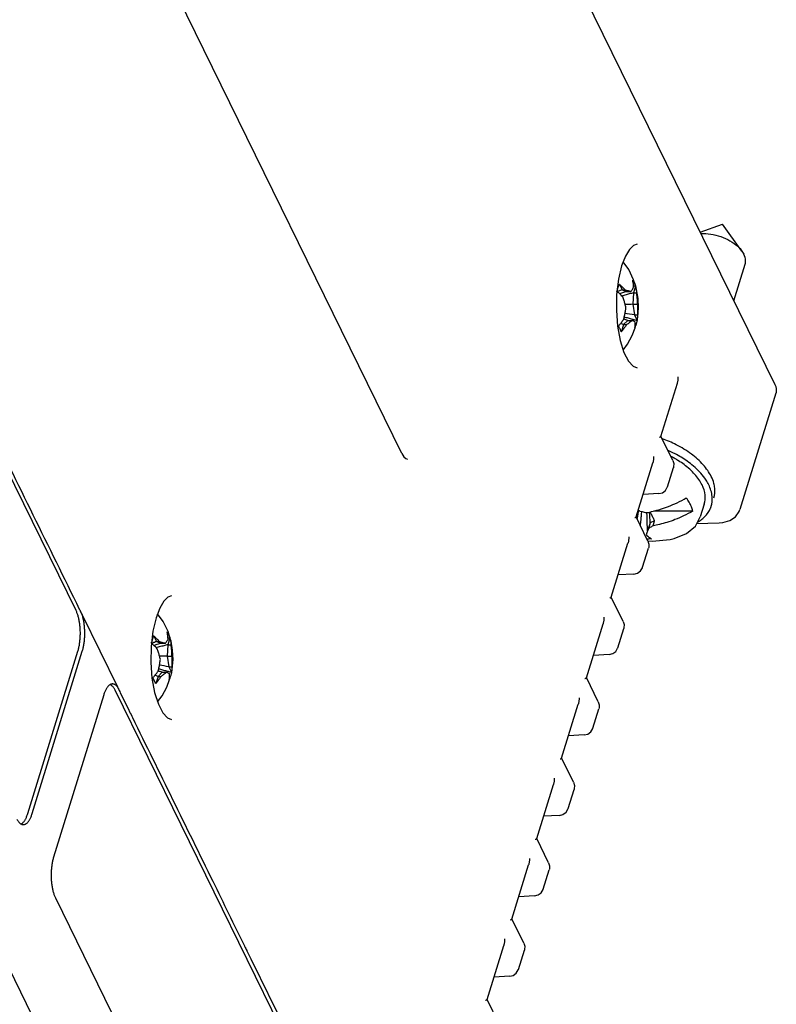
# Model space of a CAD drawing. Header units: inches. Extents: x 0 to 22, y 0 to 17.
# Tile 6 of 41: x 6.9 to 8.4, y 2.7 to 4.7. Entities that reach past the tile are written whole.
import ezdxf

# ---------------------------------------------------------------- set-up
doc = ezdxf.new("R2010")
doc.units = ezdxf.units.IN
doc.header["$LTSCALE"] = 1.21
doc.header["$MEASUREMENT"] = 0
doc.layers.get('0').update_dxf_attribs({"linetype": 'CONTINUOUS'})

msp = doc.modelspace()

# ---------------------------------------------------------------- linework, layer by layer
at = {"color": 7, "linetype": 'CONTINUOUS'}
for p, q in [((6.965, 6.9382), (8.4286, 3.9559)), ((7.6543, 3.8129), (7.0686, 5.0064)), ((6.9782, 3.4872), (6.3925, 4.6807)), ((8.2735, 4.2719), (8.3201, 4.2886)), ((8.3603, 4.2331), (8.3201, 4.2886)), ((8.3603, 4.2331), (8.3644, 4.2264)), ((8.1182, 4.2221), (8.1105, 4.2021)), ((8.1252, 4.1945), (8.1138, 4.2105)), ((8.1105, 4.2021), (8.104, 4.1744)), ((8.1354, 4.1734), (8.1252, 4.1945)), ((8.3432, 4.1298), (8.3668, 4.2061)), ((8.104, 4.1744), (8.1001, 4.1428)), ((8.1393, 4.161), (8.1354, 4.1734)), ((8.1058, 4.1641), (8.1114, 4.1527)), ((8.1114, 4.1527), (8.1175, 4.1527)), ((8.1114, 4.1527), (8.1205, 4.1492)), ((8.1205, 4.1492), (8.1297, 4.1492)), ((8.1349, 4.1462), (8.1336, 4.1226)), ((8.1394, 4.1605), (8.1349, 4.1462)), ((8.1349, 4.1462), (8.1411, 4.1462)), ((8.1416, 4.1536), (8.1398, 4.1594)), ((8.1449, 4.1346), (8.1416, 4.1536)), ((8.1001, 4.1428), (8.0995, 4.1095)), ((8.0995, 4.1095), (8.102, 4.0769)), ((8.1336, 4.1226), (8.1428, 4.1226)), ((8.1336, 4.1226), (8.137, 4.1005)), ((8.1232, 4.0891), (8.1146, 4.0804)), ((8.1232, 4.0891), (8.1324, 4.0891)), ((8.137, 4.1005), (8.1432, 4.1005)), ((8.137, 4.1005), (8.1426, 4.0892)), ((8.102, 4.0769), (8.1075, 4.0472)), ((8.1146, 4.0804), (8.1102, 4.0661)), ((8.1146, 4.0804), (8.1208, 4.0804)), ((8.1075, 4.0472), (8.1154, 4.0227)), ((8.1921, 3.8486), (8.2262, 3.9588)), ((8.4306, 3.9382), (8.3561, 3.697)), ((8.2168, 3.7985), (8.1921, 3.8489)), ((7.6543, 3.8129), (7.6583, 3.8063)), ((7.6583, 3.8063), (7.6623, 3.8026)), ((7.6623, 3.8026), (7.6659, 3.8014)), ((8.1405, 3.6817), (8.1752, 3.7938)), ((8.2056, 3.7439), (8.218, 3.7838)), ((8.2184, 3.7852), (8.218, 3.7837)), ((8.2053, 3.743), (8.2056, 3.7439)), ((8.1876, 3.7298), (8.1549, 3.7281)), ((8.1876, 3.7298), (8.1951, 3.7317)), ((8.282, 3.7082), (8.2738, 3.6817)), ((8.1652, 3.6316), (8.1405, 3.682)), ((8.258, 3.6937), (8.1774, 3.6937)), ((8.1698, 3.6691), (8.1639, 3.653)), ((8.1698, 3.6691), (8.1662, 3.6576)), ((8.1788, 3.6735), (8.1698, 3.6691)), ((8.1756, 3.663), (8.1788, 3.6735)), ((8.2662, 3.6677), (8.3129, 3.6695)), ((8.3129, 3.6695), (8.3202, 3.6701)), ((8.089, 3.5149), (8.1236, 3.627)), ((8.1541, 3.577), (8.1664, 3.6169)), ((8.1653, 3.6321), (8.1739, 3.6312)), ((8.1668, 3.6184), (8.1664, 3.6169)), ((8.1739, 3.6312), (8.2109, 3.6346)), ((8.1538, 3.5761), (8.1541, 3.577)), ((8.136, 3.563), (8.1033, 3.5612)), ((8.136, 3.563), (8.1435, 3.5649)), ((8.1137, 3.4648), (8.089, 3.5152)), ((6.9909, 3.4784), (7.0643, 3.3288)), ((7.1443, 3.4723), (7.1377, 3.4446)), ((7.152, 3.4924), (7.1443, 3.4723)), ((7.159, 3.4647), (7.1475, 3.4807)), ((7.1692, 3.4437), (7.159, 3.4647)), ((8.0374, 3.348), (8.0721, 3.4601)), ((7.1377, 3.4446), (7.1339, 3.413)), ((7.1396, 3.4343), (7.1451, 3.423)), ((7.1731, 3.4312), (7.1692, 3.4437)), ((8.1025, 3.4102), (8.1148, 3.4501)), ((8.1152, 3.4515), (8.1148, 3.45)), ((7.1339, 3.413), (7.1332, 3.3797)), ((7.1451, 3.423), (7.1513, 3.423)), ((7.1451, 3.423), (7.1543, 3.4195)), ((7.1543, 3.4195), (7.1635, 3.4195)), ((7.1687, 3.4164), (7.1673, 3.3929)), ((7.1731, 3.4307), (7.1687, 3.4164)), ((7.1687, 3.4164), (7.1749, 3.4164)), ((7.1754, 3.4238), (7.1736, 3.4296)), ((7.1786, 3.4049), (7.1754, 3.4238)), ((6.8779, 3.0661), (6.982, 3.4029)), ((6.8871, 3.0661), (6.9912, 3.4029)), ((7.1673, 3.3929), (7.1765, 3.3929)), ((7.1673, 3.3929), (7.1707, 3.3708)), ((8.0845, 3.3961), (8.0518, 3.3944)), ((8.0845, 3.3961), (8.0919, 3.398)), ((8.1022, 3.4093), (8.1025, 3.4102)), ((7.1332, 3.3797), (7.1358, 3.3471)), ((7.1707, 3.3708), (7.1769, 3.3708)), ((7.1707, 3.3708), (7.1763, 3.3594)), ((7.1484, 3.3506), (7.144, 3.3363)), ((7.157, 3.3594), (7.1484, 3.3506)), ((7.1484, 3.3506), (7.1545, 3.3506)), ((7.157, 3.3594), (7.1662, 3.3594)), ((7.1358, 3.3471), (7.1413, 3.3175)), ((8.0621, 3.2979), (8.0374, 3.3483)), ((7.0356, 3.3124), (6.9315, 2.9756)), ((7.6449, 2.1286), (7.0592, 3.3221)), ((7.1413, 3.3175), (7.1491, 3.2929)), ((7.9859, 3.1812), (8.0205, 3.2933)), ((8.051, 3.2433), (8.0633, 3.2832)), ((8.0637, 3.2847), (8.0633, 3.2832)), ((8.0329, 3.2293), (8.0002, 3.2275)), ((8.0329, 3.2293), (8.0404, 3.2312)), ((8.0507, 3.2424), (8.051, 3.2433)), ((8.0106, 3.1311), (7.9858, 3.1815)), ((7.9343, 3.0143), (7.969, 3.1264)), ((7.9994, 3.0765), (8.0117, 3.1164)), ((8.0121, 3.1178), (8.0117, 3.1163)), ((7.9814, 3.0624), (7.9888, 3.0643)), ((7.9991, 3.0756), (7.9994, 3.0765)), ((7.9814, 3.0624), (7.9486, 3.0607)), ((7.959, 2.9642), (7.9343, 3.0146)), ((7.8827, 2.8475), (7.9174, 2.9596)), ((7.9478, 2.9096), (7.9602, 2.9495)), ((7.9606, 2.951), (7.9602, 2.9495)), ((7.9475, 2.9088), (7.9478, 2.9097)), ((6.9353, 2.8913), (7.521, 1.6978)), ((7.9298, 2.8956), (7.8971, 2.8938)), ((7.9298, 2.8956), (7.9373, 2.8975)), ((6.7842, 2.8569), (7.4826, 1.4336)), ((7.9074, 2.7974), (7.8827, 2.8478)), ((7.8312, 2.6806), (7.8658, 2.7927)), ((7.8963, 2.7428), (7.9086, 2.7827)), ((7.909, 2.7841), (7.9086, 2.7826)), ((7.896, 2.7419), (7.8963, 2.7428)), ((7.8782, 2.7287), (7.8455, 2.727)), ((7.8782, 2.7287), (7.8857, 2.7306)), ((7.8559, 2.6305), (7.8312, 2.6809))]:
    msp.add_line(p, q, dxfattribs=at)
for points in [[(8.1427, 4.2473), (8.1352, 4.2446), (8.1268, 4.2364), (8.1182, 4.2221)], [(8.1438, 4.0957), (8.1456, 4.1155), (8.1449, 4.1346)], [(8.1138, 4.0277), (8.1229, 4.0401), (8.1325, 4.0581), (8.1385, 4.0737)], [(8.1154, 4.0227), (8.1247, 4.0048), (8.1342, 3.9944), (8.1427, 3.991)], [(8.2168, 3.7985), (8.2187, 3.7921), (8.2184, 3.7852)], [(8.1951, 3.7317), (8.2013, 3.7363), (8.2053, 3.743)], [(8.3202, 3.6701), (8.3348, 3.6743), (8.3465, 3.6819), (8.3545, 3.6928), (8.3561, 3.6971)], [(8.211, 3.6346), (8.2196, 3.6366), (8.2452, 3.6471), (8.2635, 3.6626), (8.2738, 3.6817)], [(8.1652, 3.6316), (8.1671, 3.6252), (8.1668, 3.6184)], [(8.1435, 3.5649), (8.1497, 3.5695), (8.1538, 3.5761)], [(7.1765, 3.5176), (7.169, 3.5148), (7.1605, 3.5066), (7.152, 3.4924)], [(8.1137, 3.4648), (8.1156, 3.4584), (8.1152, 3.4515)], [(7.1776, 3.366), (7.1794, 3.3857), (7.1786, 3.4049)], [(8.0919, 3.398), (8.0982, 3.4026), (8.1022, 3.4093)], [(7.1475, 3.2979), (7.1567, 3.3103), (7.1663, 3.3283), (7.1722, 3.344)], [(7.1491, 3.2929), (7.1585, 3.2751), (7.168, 3.2647), (7.1765, 3.2613)], [(8.0621, 3.2979), (8.064, 3.2915), (8.0637, 3.2847)], [(8.0404, 3.2312), (8.0466, 3.2358), (8.0507, 3.2424)], [(8.0106, 3.1311), (8.0125, 3.1247), (8.0121, 3.1178)], [(7.9888, 3.0643), (7.9951, 3.0689), (7.9991, 3.0756)], [(7.959, 2.9642), (7.9609, 2.9578), (7.9606, 2.951)], [(7.9373, 2.8975), (7.9435, 2.9021), (7.9475, 2.9088)], [(7.9074, 2.7974), (7.9093, 2.791), (7.909, 2.7841)], [(7.8857, 2.7306), (7.8919, 2.7352), (7.896, 2.7419)]]:
    msp.add_lwpolyline(points, dxfattribs=at)
for points, knots in [([(6.4015, 4.6788), (6.466, 4.5473), (6.5965, 4.2815), (6.7909, 3.8854), (6.9208, 3.6208), (6.9848, 3.4904)], [0, 0, 0, 0, 0.33184, 0.670982, 1, 1, 1, 1]), ([(8.275, 4.2692), (8.2766, 4.2693), (8.2851, 4.2695), (8.3009, 4.2678), (8.3212, 4.2618), (8.3397, 4.2525), (8.3526, 4.2425), (8.3587, 4.2355), (8.3603, 4.2331)], [0, 0, 0, 0, 0.050262, 0.267203, 0.492565, 0.711682, 0.911129, 1, 1, 1, 1]), ([(8.3668, 4.2061), (8.3675, 4.2084), (8.3685, 4.2154), (8.3664, 4.2223), (8.3644, 4.2264)], [0, 0, 0, 0, 0.342367, 1, 1, 1, 1]), ([(8.1336, 4.1723), (8.1336, 4.1723), (8.1335, 4.1724), (8.1335, 4.1726), (8.1335, 4.1727), (8.1335, 4.1727)], [0, 0, 0, 0, 0.333419, 0.666799, 1, 1, 1, 1]), ([(8.1356, 4.1689), (8.1363, 4.1676), (8.1376, 4.165), (8.1387, 4.1623), (8.1393, 4.161)], [0, 0, 0, 0, 0.500884, 1, 1, 1, 1]), ([(8.1012, 4.1492), (8.1012, 4.1492), (8.1011, 4.1493), (8.1009, 4.1494), (8.1008, 4.1495), (8.1008, 4.1496)], [0, 0, 0, 0, 0.33308, 0.666454, 1, 1, 1, 1]), ([(8.1011, 4.1504), (8.1013, 4.151), (8.1017, 4.1524), (8.1022, 4.1538), (8.1025, 4.1546)], [0, 0, 0, 0, 0.402868, 1, 1, 1, 1]), ([(8.1033, 4.1571), (8.1035, 4.1579), (8.104, 4.1595), (8.1045, 4.1612), (8.1047, 4.162)], [0, 0, 0, 0, 0.503348, 1, 1, 1, 1]), ([(8.1054, 4.1644), (8.1054, 4.1644), (8.1055, 4.1643), (8.1057, 4.1642), (8.1057, 4.1641), (8.1058, 4.1641)], [0, 0, 0, 0, 0.333538, 0.666912, 1, 1, 1, 1]), ([(8.1175, 4.1527), (8.1191, 4.1523), (8.122, 4.1516), (8.1249, 4.1507), (8.1263, 4.1503)], [0, 0, 0, 0, 0.542395, 1, 1, 1, 1]), ([(8.1297, 4.1492), (8.1305, 4.1501), (8.1319, 4.152), (8.1338, 4.1549), (8.1349, 4.1569), (8.1353, 4.158)], [0, 0, 0, 0, 0.345246, 0.672507, 1, 1, 1, 1]), ([(8.1393, 4.161), (8.1393, 4.1609), (8.1393, 4.1608), (8.1393, 4.1606), (8.1394, 4.1605), (8.1394, 4.1605)], [0, 0, 0, 0, 0.333304, 0.666637, 1, 1, 1, 1]), ([(8.1411, 4.1462), (8.1415, 4.1434), (8.1422, 4.1381), (8.1427, 4.1302), (8.1428, 4.1251), (8.1428, 4.1226)], [0, 0, 0, 0, 0.355814, 0.683767, 1, 1, 1, 1]), ([(8.1129, 4.1378), (8.1118, 4.1391), (8.1093, 4.1417), (8.1068, 4.1441), (8.1055, 4.1454)], [0, 0, 0, 0, 0.487115, 1, 1, 1, 1]), ([(8.1194, 4.1157), (8.1189, 4.1181), (8.1177, 4.1229), (8.1156, 4.1303), (8.1139, 4.1353), (8.1129, 4.1378)], [0, 0, 0, 0, 0.316028, 0.643053, 1, 1, 1, 1]), ([(8.115, 4.0922), (8.1157, 4.0949), (8.117, 4.1003), (8.1184, 4.1081), (8.1191, 4.1132), (8.1194, 4.1157)], [0, 0, 0, 0, 0.357771, 0.685621, 1, 1, 1, 1]), ([(8.1428, 4.1226), (8.143, 4.1203), (8.1434, 4.1155), (8.1435, 4.1081), (8.1433, 4.1031), (8.1432, 4.1005)], [0, 0, 0, 0, 0.321192, 0.648448, 1, 1, 1, 1]), ([(8.1094, 4.0842), (8.1102, 4.0853), (8.1121, 4.0879), (8.114, 4.0906), (8.115, 4.0922)], [0, 0, 0, 0, 0.414506, 1, 1, 1, 1]), ([(8.1324, 4.0891), (8.1313, 4.0881), (8.129, 4.0862), (8.1265, 4.0843), (8.1253, 4.0834)], [0, 0, 0, 0, 0.480886, 1, 1, 1, 1]), ([(8.1426, 4.0892), (8.1426, 4.0891), (8.1425, 4.089), (8.1425, 4.0889), (8.1425, 4.0888), (8.1425, 4.0888)], [0, 0, 0, 0, 0.3333, 0.666673, 1, 1, 1, 1]), ([(8.1432, 4.1005), (8.1432, 4.0993), (8.1433, 4.0968), (8.1431, 4.0938), (8.143, 4.0922), (8.1429, 4.0918)], [0, 0, 0, 0, 0.426212, 0.859774, 1, 1, 1, 1]), ([(8.104, 4.0774), (8.1041, 4.0775), (8.1041, 4.0776), (8.1043, 4.0777), (8.1044, 4.0778), (8.1044, 4.0779)], [0, 0, 0, 0, 0.333455, 0.666788, 1, 1, 1, 1]), ([(8.1102, 4.0661), (8.1101, 4.066), (8.1101, 4.0659), (8.1099, 4.0658), (8.1098, 4.0657), (8.1098, 4.0656)], [0, 0, 0, 0, 0.333219, 0.666552, 1, 1, 1, 1]), ([(8.1208, 4.0804), (8.1197, 4.0788), (8.1176, 4.0756), (8.1153, 4.0725), (8.1141, 4.0709)], [0, 0, 0, 0, 0.489345, 1, 1, 1, 1]), ([(8.1379, 4.0739), (8.1379, 4.074), (8.1379, 4.074), (8.1379, 4.0742), (8.138, 4.0742), (8.138, 4.0743)], [0, 0, 0, 0, 0.333174, 0.666506, 1, 1, 1, 1]), ([(8.1403, 4.0807), (8.1401, 4.0801), (8.1396, 4.0786), (8.1391, 4.0772), (8.1388, 4.0763)], [0, 0, 0, 0, 0.441838, 1, 1, 1, 1]), ([(8.2262, 3.9588), (8.2264, 3.9594), (8.2268, 3.9608), (8.2273, 3.9633), (8.2277, 3.9661), (8.2279, 3.9691), (8.2278, 3.9711), (8.2278, 3.9722)], [0, 0, 0, 0, 0.132894, 0.338849, 0.553154, 0.774317, 1, 1, 1, 1]), ([(8.4286, 3.9559), (8.429, 3.955), (8.4298, 3.9533), (8.4306, 3.9506), (8.4312, 3.948), (8.4315, 3.9454), (8.4315, 3.9428), (8.4312, 3.9404), (8.4308, 3.9389), (8.4306, 3.9382)], [0, 0, 0, 0, 0.159277, 0.31229, 0.45942, 0.601845, 0.740351, 0.876238, 1, 1, 1, 1]), ([(8.1891, 3.847), (8.1895, 3.8471), (8.1901, 3.8474), (8.191, 3.8477), (8.1916, 3.848), (8.192, 3.8483), (8.1921, 3.8485), (8.1921, 3.8486)], [0, 0, 0, 0, 0.335958, 0.603787, 0.803946, 0.942141, 1, 1, 1, 1]), ([(8.2965, 3.7653), (8.2922, 3.7741), (8.2799, 3.7914), (8.2549, 3.8135), (8.2258, 3.8311), (8.2048, 3.8401), (8.195, 3.8436)], [0, 0, 0, 0, 0.223596, 0.479601, 0.76146, 1, 1, 1, 1]), ([(8.2244, 3.8109), (8.2224, 3.812), (8.2167, 3.815), (8.2109, 3.8177), (8.2071, 3.8194)], [0, 0, 0, 0, 0.351907, 1, 1, 1, 1]), ([(8.1768, 3.8072), (8.1769, 3.8061), (8.1769, 3.8041), (8.1767, 3.8011), (8.1763, 3.7982), (8.1758, 3.7958), (8.1753, 3.7943), (8.1752, 3.7938)], [0, 0, 0, 0, 0.229198, 0.453733, 0.671209, 0.879991, 1, 1, 1, 1]), ([(8.2857, 3.7579), (8.2824, 3.7629), (8.2718, 3.7766), (8.2512, 3.7947), (8.2332, 3.8061), (8.2244, 3.8109)], [0, 0, 0, 0, 0.221083, 0.631354, 1, 1, 1, 1]), ([(8.2774, 3.7481), (8.2735, 3.756), (8.2624, 3.7715), (8.2447, 3.7872), (8.2325, 3.7955), (8.2286, 3.798)], [0, 0, 0, 0, 0.37355, 0.801263, 1, 1, 1, 1]), ([(8.282, 3.7082), (8.2838, 3.7141), (8.2851, 3.728), (8.2807, 3.7413), (8.2774, 3.7481)], [0, 0, 0, 0, 0.445609, 1, 1, 1, 1]), ([(8.1622, 3.6904), (8.1668, 3.6912), (8.1765, 3.6933), (8.1918, 3.6975), (8.2084, 3.7033), (8.2264, 3.7111), (8.2384, 3.7174), (8.2446, 3.721)], [0, 0, 0, 0, 0.158476, 0.337536, 0.53699, 0.757292, 1, 1, 1, 1]), ([(8.2532, 3.7074), (8.2524, 3.7089), (8.2507, 3.712), (8.2479, 3.7166), (8.2457, 3.7196), (8.2446, 3.721)], [0, 0, 0, 0, 0.321733, 0.655003, 1, 1, 1, 1]), ([(8.258, 3.6937), (8.2577, 3.6952), (8.2569, 3.6983), (8.2552, 3.7029), (8.2539, 3.7059), (8.2532, 3.7074)], [0, 0, 0, 0, 0.322229, 0.655257, 1, 1, 1, 1]), ([(8.295, 3.7), (8.2952, 3.7005), (8.2957, 3.7017), (8.2961, 3.703), (8.2964, 3.7038)], [0, 0, 0, 0, 0.401991, 1, 1, 1, 1]), ([(8.1376, 3.6802), (8.1379, 3.6803), (8.1386, 3.6805), (8.1394, 3.6808), (8.1401, 3.6812), (8.1404, 3.6814), (8.1405, 3.6817), (8.1406, 3.6817)], [0, 0, 0, 0, 0.335958, 0.603787, 0.803946, 0.942141, 1, 1, 1, 1]), ([(8.1485, 3.6937), (8.15, 3.6933), (8.153, 3.6925), (8.1576, 3.6914), (8.1606, 3.6907), (8.1622, 3.6904)], [0, 0, 0, 0, 0.330541, 0.663897, 1, 1, 1, 1]), ([(8.1788, 3.6735), (8.1778, 3.6759), (8.1756, 3.6806), (8.1732, 3.6852), (8.172, 3.6874)], [0, 0, 0, 0, 0.510693, 1, 1, 1, 1]), ([(8.258, 3.6937), (8.2519, 3.6901), (8.2398, 3.6837), (8.2219, 3.676), (8.2052, 3.6702), (8.19, 3.6659), (8.1802, 3.6639), (8.1756, 3.663)], [0, 0, 0, 0, 0.242306, 0.46236, 0.661725, 0.841019, 1, 1, 1, 1]), ([(8.1662, 3.6576), (8.1657, 3.6561), (8.1646, 3.6532), (8.1635, 3.6502), (8.1629, 3.6488)], [0, 0, 0, 0, 0.51886, 1, 1, 1, 1]), ([(8.1756, 3.663), (8.1745, 3.6624), (8.1725, 3.6611), (8.1693, 3.6593), (8.1673, 3.6582), (8.1662, 3.6576)], [0, 0, 0, 0, 0.342323, 0.675633, 1, 1, 1, 1]), ([(8.1252, 3.6403), (8.1253, 3.6393), (8.1253, 3.6372), (8.1251, 3.6342), (8.1247, 3.6313), (8.1242, 3.6289), (8.1238, 3.6275), (8.1236, 3.627)], [0, 0, 0, 0, 0.229198, 0.453733, 0.671209, 0.879991, 1, 1, 1, 1]), ([(8.1647, 3.6416), (8.1659, 3.6406), (8.1674, 3.6394), (8.169, 3.6383), (8.1694, 3.638)], [0, 0, 0, 0, 0.774226, 1, 1, 1, 1]), ([(8.1721, 3.6363), (8.1721, 3.6363), (8.1722, 3.6362), (8.1723, 3.6362), (8.1724, 3.6361), (8.1724, 3.6361)], [0, 0, 0, 0, 0.334202, 0.667497, 1, 1, 1, 1]), ([(8.086, 3.5133), (8.0864, 3.5134), (8.087, 3.5137), (8.0879, 3.514), (8.0885, 3.5143), (8.0889, 3.5146), (8.089, 3.5148), (8.089, 3.5149)], [0, 0, 0, 0, 0.335958, 0.603787, 0.803946, 0.942141, 1, 1, 1, 1]), ([(6.982, 3.4029), (6.9823, 3.404), (6.983, 3.4064), (6.9839, 3.41), (6.9847, 3.4138), (6.9854, 3.4177), (6.9859, 3.4217), (6.9864, 3.4258), (6.9867, 3.43), (6.987, 3.4342), (6.9871, 3.4385), (6.9871, 3.4428), (6.9869, 3.4471), (6.9867, 3.4513), (6.9863, 3.4555), (6.9858, 3.4596), (6.9852, 3.4635), (6.9845, 3.4674), (6.9837, 3.4712), (6.9828, 3.4747), (6.9818, 3.4782), (6.9807, 3.4814), (6.9799, 3.4834), (6.9795, 3.4844)], [0, 0, 0, 0, 0.043253, 0.088255, 0.13473, 0.182601, 0.23165, 0.281589, 0.332344, 0.383614, 0.435149, 0.486842, 0.538351, 0.589503, 0.640127, 0.689889, 0.738695, 0.786313, 0.832473, 0.877123, 0.920018, 0.96099, 1, 1, 1, 1]), ([(6.9912, 3.4029), (6.9916, 3.4041), (6.9922, 3.4064), (6.9931, 3.41), (6.9939, 3.4138), (6.9946, 3.4178), (6.9952, 3.4218), (6.9956, 3.4259), (6.996, 3.4301), (6.9962, 3.4344), (6.9963, 3.4387), (6.9963, 3.443), (6.9961, 3.4473), (6.9959, 3.4515), (6.9955, 3.4557), (6.995, 3.4598), (6.9944, 3.4638), (6.9937, 3.4677), (6.9929, 3.4715), (6.992, 3.475), (6.9913, 3.4773), (6.9909, 3.4784)], [0, 0, 0, 0, 0.047108, 0.096102, 0.146735, 0.198893, 0.252268, 0.306731, 0.361972, 0.417802, 0.473971, 0.530199, 0.586311, 0.641955, 0.69701, 0.751172, 0.804269, 0.856, 0.905991, 0.954084, 1, 1, 1, 1]), ([(8.0737, 3.4735), (8.0737, 3.4724), (8.0737, 3.4704), (8.0736, 3.4674), (8.0732, 3.4645), (8.0726, 3.4621), (8.0722, 3.4606), (8.0721, 3.4601)], [0, 0, 0, 0, 0.229198, 0.453733, 0.671209, 0.879991, 1, 1, 1, 1]), ([(7.137, 3.4273), (7.1373, 3.4282), (7.1378, 3.4298), (7.1382, 3.4314), (7.1385, 3.4323)], [0, 0, 0, 0, 0.503348, 1, 1, 1, 1]), ([(7.1391, 3.4347), (7.1392, 3.4346), (7.1393, 3.4346), (7.1394, 3.4344), (7.1395, 3.4344), (7.1396, 3.4343)], [0, 0, 0, 0, 0.333538, 0.666912, 1, 1, 1, 1]), ([(7.1673, 3.4425), (7.1673, 3.4426), (7.1673, 3.4427), (7.1673, 3.4428), (7.1672, 3.4429), (7.1672, 3.443)], [0, 0, 0, 0, 0.333419, 0.666799, 1, 1, 1, 1]), ([(7.1694, 3.4392), (7.1701, 3.4379), (7.1714, 3.4352), (7.1725, 3.4326), (7.173, 3.4312)], [0, 0, 0, 0, 0.500884, 1, 1, 1, 1]), ([(7.173, 3.4312), (7.173, 3.4311), (7.1731, 3.431), (7.1731, 3.4309), (7.1731, 3.4308), (7.1731, 3.4307)], [0, 0, 0, 0, 0.333304, 0.666637, 1, 1, 1, 1]), ([(7.135, 3.4194), (7.1349, 3.4195), (7.1348, 3.4196), (7.1347, 3.4197), (7.1346, 3.4198), (7.1345, 3.4198)], [0, 0, 0, 0, 0.33308, 0.666454, 1, 1, 1, 1]), ([(7.1348, 3.4207), (7.135, 3.4212), (7.1355, 3.4226), (7.136, 3.424), (7.1362, 3.4249)], [0, 0, 0, 0, 0.402868, 1, 1, 1, 1]), ([(7.1467, 3.4081), (7.1455, 3.4094), (7.1431, 3.4119), (7.1405, 3.4144), (7.1392, 3.4156)], [0, 0, 0, 0, 0.487115, 1, 1, 1, 1]), ([(7.1513, 3.423), (7.1529, 3.4226), (7.1558, 3.4218), (7.1587, 3.421), (7.16, 3.4206)], [0, 0, 0, 0, 0.542395, 1, 1, 1, 1]), ([(7.1635, 3.4195), (7.1642, 3.4204), (7.1657, 3.4222), (7.1676, 3.4251), (7.1686, 3.4272), (7.1691, 3.4282)], [0, 0, 0, 0, 0.345246, 0.672507, 1, 1, 1, 1]), ([(7.1749, 3.4164), (7.1753, 3.4136), (7.1759, 3.4083), (7.1765, 3.4004), (7.1765, 3.3954), (7.1765, 3.3929)], [0, 0, 0, 0, 0.355814, 0.683767, 1, 1, 1, 1]), ([(7.1531, 3.386), (7.1526, 3.3883), (7.1515, 3.3932), (7.1494, 3.4005), (7.1477, 3.4055), (7.1467, 3.4081)], [0, 0, 0, 0, 0.316028, 0.643053, 1, 1, 1, 1]), ([(7.1765, 3.3929), (7.1768, 3.3905), (7.1771, 3.3857), (7.1773, 3.3784), (7.1771, 3.3733), (7.1769, 3.3708)], [0, 0, 0, 0, 0.321192, 0.648448, 1, 1, 1, 1]), ([(7.1488, 3.3624), (7.1495, 3.3652), (7.1507, 3.3705), (7.1522, 3.3784), (7.1528, 3.3835), (7.1531, 3.386)], [0, 0, 0, 0, 0.357771, 0.685621, 1, 1, 1, 1]), ([(7.1769, 3.3708), (7.177, 3.3695), (7.177, 3.367), (7.1769, 3.3641), (7.1767, 3.3624), (7.1767, 3.362)], [0, 0, 0, 0, 0.426212, 0.859774, 1, 1, 1, 1]), ([(7.1432, 3.3545), (7.144, 3.3555), (7.1459, 3.3582), (7.1477, 3.3608), (7.1488, 3.3624)], [0, 0, 0, 0, 0.414506, 1, 1, 1, 1]), ([(7.1545, 3.3506), (7.1535, 3.349), (7.1513, 3.3458), (7.149, 3.3427), (7.1478, 3.3411)], [0, 0, 0, 0, 0.489345, 1, 1, 1, 1]), ([(7.1662, 3.3594), (7.1651, 3.3584), (7.1627, 3.3564), (7.1603, 3.3546), (7.159, 3.3537)], [0, 0, 0, 0, 0.480886, 1, 1, 1, 1]), ([(7.1741, 3.351), (7.1739, 3.3503), (7.1734, 3.3489), (7.1729, 3.3474), (7.1726, 3.3466)], [0, 0, 0, 0, 0.441838, 1, 1, 1, 1]), ([(7.1763, 3.3594), (7.1763, 3.3594), (7.1763, 3.3593), (7.1763, 3.3591), (7.1763, 3.3591), (7.1763, 3.359)], [0, 0, 0, 0, 0.3333, 0.666673, 1, 1, 1, 1]), ([(7.048, 3.3332), (7.0475, 3.3328), (7.0464, 3.332), (7.0448, 3.3304), (7.0433, 3.3286), (7.0418, 3.3265), (7.0409, 3.325), (7.0405, 3.3242)], [0, 0, 0, 0, 0.170716, 0.355103, 0.554347, 0.769328, 1, 1, 1, 1]), ([(7.053, 3.3351), (7.0524, 3.335), (7.0513, 3.3348), (7.0496, 3.3342), (7.0486, 3.3335), (7.048, 3.3332)], [0, 0, 0, 0, 0.317468, 0.648601, 1, 1, 1, 1]), ([(7.0579, 3.3247), (7.0574, 3.3254), (7.0565, 3.3269), (7.0551, 3.3289), (7.0535, 3.3307), (7.052, 3.3322), (7.0506, 3.3332), (7.0497, 3.3338), (7.0493, 3.3339)], [0, 0, 0, 0, 0.210227, 0.405622, 0.586948, 0.754788, 0.91009, 1, 1, 1, 1]), ([(7.0643, 3.3288), (7.0638, 3.3295), (7.0629, 3.3306), (7.0613, 3.3321), (7.0597, 3.3333), (7.0581, 3.3342), (7.0564, 3.3348), (7.055, 3.3351), (7.0542, 3.3351), (7.0539, 3.3351)], [0, 0, 0, 0, 0.183914, 0.355281, 0.514612, 0.663612, 0.804189, 0.939273, 1, 1, 1, 1]), ([(7.1378, 3.3476), (7.1378, 3.3477), (7.1379, 3.3478), (7.138, 3.348), (7.1381, 3.3481), (7.1382, 3.3481)], [0, 0, 0, 0, 0.333455, 0.666788, 1, 1, 1, 1]), ([(7.144, 3.3363), (7.1439, 3.3363), (7.1438, 3.3362), (7.1437, 3.336), (7.1436, 3.3359), (7.1436, 3.3359)], [0, 0, 0, 0, 0.333219, 0.666552, 1, 1, 1, 1]), ([(7.1717, 3.3442), (7.1717, 3.3442), (7.1717, 3.3443), (7.1717, 3.3444), (7.1717, 3.3445), (7.1717, 3.3445)], [0, 0, 0, 0, 0.333174, 0.666506, 1, 1, 1, 1]), ([(8.0344, 3.3465), (8.0348, 3.3466), (8.0355, 3.3468), (8.0363, 3.3471), (8.0369, 3.3475), (8.0373, 3.3478), (8.0374, 3.348), (8.0374, 3.348)], [0, 0, 0, 0, 0.335958, 0.603787, 0.803946, 0.942141, 1, 1, 1, 1]), ([(7.0405, 3.3242), (7.04, 3.3233), (7.0391, 3.3216), (7.0378, 3.3187), (7.0367, 3.3156), (7.0359, 3.3135), (7.0356, 3.3124)], [0, 0, 0, 0, 0.229172, 0.472471, 0.729757, 1, 1, 1, 1]), ([(8.0221, 3.3066), (8.0222, 3.3056), (8.0222, 3.3035), (8.022, 3.3005), (8.0216, 3.2976), (8.0211, 3.2952), (8.0207, 3.2938), (8.0205, 3.2933)], [0, 0, 0, 0, 0.229198, 0.453733, 0.671209, 0.879991, 1, 1, 1, 1]), ([(7.0952, 3.2654), (7.1508, 3.1522), (7.2283, 2.9943), (7.3058, 2.8364), (7.3278, 2.7917)], [0, 0, 0, 0, 0.71672, 1, 1, 1, 1]), ([(7.9829, 3.1796), (7.9833, 3.1797), (7.9839, 3.18), (7.9848, 3.1803), (7.9854, 3.1806), (7.9857, 3.1809), (7.9859, 3.1811), (7.9859, 3.1812)], [0, 0, 0, 0, 0.335958, 0.603787, 0.803946, 0.942141, 1, 1, 1, 1]), ([(7.9706, 3.1398), (7.9706, 3.1387), (7.9706, 3.1367), (7.9704, 3.1337), (7.97, 3.1308), (7.9695, 3.1284), (7.9691, 3.1269), (7.9689, 3.1264)], [0, 0, 0, 0, 0.229198, 0.453733, 0.671209, 0.879991, 1, 1, 1, 1]), ([(6.8688, 3.0434), (6.8691, 3.0434), (6.8701, 3.0434), (6.8715, 3.0437), (6.8732, 3.0444), (6.8748, 3.0453), (6.8764, 3.0466), (6.878, 3.0481), (6.8795, 3.0499), (6.8809, 3.052), (6.8823, 3.0544), (6.8837, 3.057), (6.8849, 3.0598), (6.8861, 3.0629), (6.8868, 3.065), (6.8871, 3.0661)], [0, 0, 0, 0, 0.032695, 0.087617, 0.144894, 0.205767, 0.271146, 0.341797, 0.418074, 0.500356, 0.588604, 0.682926, 0.783051, 0.888867, 1, 1, 1, 1]), ([(6.8731, 3.0543), (6.8735, 3.0552), (6.8744, 3.057), (6.8757, 3.0598), (6.8769, 3.0629), (6.8776, 3.065), (6.8779, 3.0661)], [0, 0, 0, 0, 0.229257, 0.472553, 0.729906, 1, 1, 1, 1]), ([(6.8556, 3.0538), (6.8561, 3.0531), (6.857, 3.0516), (6.8584, 3.0495), (6.86, 3.0478), (6.8615, 3.0463), (6.8631, 3.0451), (6.8648, 3.0442), (6.8665, 3.0436), (6.8678, 3.0434), (6.8686, 3.0434), (6.8688, 3.0434)], [0, 0, 0, 0, 0.152805, 0.294953, 0.426832, 0.548772, 0.661848, 0.767181, 0.866723, 0.962569, 1, 1, 1, 1]), ([(6.8656, 3.0453), (6.8661, 3.0457), (6.8672, 3.0466), (6.8688, 3.0481), (6.8703, 3.0499), (6.8717, 3.052), (6.8726, 3.0535), (6.8731, 3.0543)], [0, 0, 0, 0, 0.1707, 0.355208, 0.554631, 0.769283, 1, 1, 1, 1]), ([(7.9313, 3.0128), (7.9317, 3.0129), (7.9323, 3.0131), (7.9332, 3.0134), (7.9338, 3.0138), (7.9342, 3.0141), (7.9343, 3.0143), (7.9343, 3.0143)], [0, 0, 0, 0, 0.335958, 0.603787, 0.803946, 0.942141, 1, 1, 1, 1]), ([(6.9315, 2.9756), (6.9312, 2.9744), (6.9305, 2.9721), (6.9296, 2.9685), (6.9288, 2.9647), (6.9281, 2.9608), (6.9276, 2.9568), (6.9271, 2.9527), (6.9268, 2.9485), (6.9266, 2.9442), (6.9264, 2.94), (6.9265, 2.9357), (6.9266, 2.9314), (6.9268, 2.9272), (6.9272, 2.923), (6.9277, 2.9189), (6.9283, 2.9149), (6.929, 2.9111), (6.9298, 2.9073), (6.9307, 2.9037), (6.9317, 2.9003), (6.9328, 2.8971), (6.934, 2.8941), (6.9348, 2.8922), (6.9353, 2.8913)], [0, 0, 0, 0, 0.041726, 0.085107, 0.129948, 0.176126, 0.223387, 0.271612, 0.320517, 0.369972, 0.419695, 0.469528, 0.519217, 0.568563, 0.617364, 0.665377, 0.712455, 0.758337, 0.802913, 0.845935, 0.887313, 0.926844, 0.96445, 1, 1, 1, 1]), ([(7.919, 2.9729), (7.919, 2.9719), (7.9191, 2.9698), (7.9189, 2.9668), (7.9185, 2.9639), (7.918, 2.9615), (7.9175, 2.9601), (7.9174, 2.9596)], [0, 0, 0, 0, 0.229198, 0.453733, 0.671209, 0.879991, 1, 1, 1, 1]), ([(7.8798, 2.8459), (7.8801, 2.846), (7.8808, 2.8463), (7.8816, 2.8466), (7.8823, 2.8469), (7.8826, 2.8472), (7.8827, 2.8474), (7.8828, 2.8475)], [0, 0, 0, 0, 0.335958, 0.603787, 0.803946, 0.942141, 1, 1, 1, 1]), ([(7.8674, 2.8061), (7.8675, 2.805), (7.8675, 2.803), (7.8673, 2.8), (7.8669, 2.7971), (7.8664, 2.7947), (7.866, 2.7932), (7.8658, 2.7927)], [0, 0, 0, 0, 0.229198, 0.453733, 0.671209, 0.879991, 1, 1, 1, 1]), ([(7.3329, 2.7812), (7.3752, 2.6951), (7.4814, 2.4787), (7.5877, 2.2622), (7.6516, 2.1319)], [0, 0, 0, 0, 0.39789, 1, 1, 1, 1]), ([(7.8282, 2.6791), (7.8286, 2.6792), (7.8292, 2.6794), (7.8301, 2.6797), (7.8307, 2.6801), (7.8311, 2.6804), (7.8312, 2.6806), (7.8312, 2.6806)], [0, 0, 0, 0, 0.335958, 0.603787, 0.803946, 0.942141, 1, 1, 1, 1])]:
    msp.add_open_spline(points, degree=3, knots=knots, dxfattribs=at)
for points in [[(8.1335, 4.1727), (8.1342, 4.1715), (8.135, 4.1702), (8.1356, 4.1689)], [(8.1344, 4.1674), (8.1342, 4.1691), (8.1339, 4.1707), (8.1336, 4.1723)], [(8.135, 4.1627), (8.1349, 4.1643), (8.1347, 4.1659), (8.1344, 4.1674)], [(8.1008, 4.1496), (8.1009, 4.1499), (8.101, 4.1501), (8.1011, 4.1504)], [(8.1055, 4.1454), (8.1041, 4.1467), (8.1026, 4.1479), (8.1012, 4.1492)], [(8.106, 4.1507), (8.1045, 4.1501), (8.1029, 4.1494), (8.1014, 4.1488)], [(8.1025, 4.1546), (8.1028, 4.1554), (8.103, 4.1563), (8.1033, 4.1571)], [(8.1047, 4.162), (8.1049, 4.1628), (8.1052, 4.1636), (8.1054, 4.1644)], [(8.1058, 4.1641), (8.1065, 4.1635), (8.1072, 4.1628), (8.1079, 4.1622)], [(8.1073, 4.1512), (8.1069, 4.151), (8.1064, 4.1508), (8.106, 4.1507)], [(8.1114, 4.1527), (8.11, 4.1522), (8.1086, 4.1517), (8.1073, 4.1512)], [(8.1079, 4.1622), (8.1086, 4.1616), (8.1093, 4.1609), (8.11, 4.1602)], [(8.11, 4.1602), (8.1114, 4.159), (8.1127, 4.1577), (8.114, 4.1565)], [(8.1189, 4.1487), (8.116, 4.1478), (8.1131, 4.1469), (8.1102, 4.1459)], [(8.114, 4.1565), (8.1152, 4.1552), (8.1164, 4.154), (8.1175, 4.1527)], [(8.1205, 4.1492), (8.12, 4.1491), (8.1195, 4.1489), (8.1189, 4.1487)], [(8.1263, 4.1503), (8.1274, 4.15), (8.1286, 4.1496), (8.1297, 4.1492)], [(8.1349, 4.1462), (8.1336, 4.1458), (8.1322, 4.1455), (8.1308, 4.1452)], [(8.1393, 4.161), (8.1378, 4.1604), (8.1363, 4.1599), (8.1348, 4.1593)], [(8.1353, 4.158), (8.1353, 4.1595), (8.1352, 4.1611), (8.135, 4.1627)], [(8.1394, 4.1605), (8.1397, 4.1589), (8.14, 4.1573), (8.1402, 4.1556)], [(8.1402, 4.1556), (8.1405, 4.1541), (8.1407, 4.1525), (8.1408, 4.1509)], [(8.1408, 4.1509), (8.141, 4.1493), (8.1411, 4.1477), (8.1411, 4.1462)], [(8.1102, 4.1459), (8.1089, 4.1455), (8.1076, 4.1451), (8.1063, 4.1446)], [(8.1222, 4.143), (8.1189, 4.1421), (8.1156, 4.1412), (8.1123, 4.1403)], [(8.1308, 4.1452), (8.1279, 4.1445), (8.125, 4.1437), (8.1222, 4.143)], [(8.1336, 4.1226), (8.1288, 4.1225), (8.1239, 4.1223), (8.1191, 4.1222)], [(8.1232, 4.0891), (8.1204, 4.0899), (8.1176, 4.0908), (8.1148, 4.0917)], [(8.1245, 4.0936), (8.1216, 4.0944), (8.1188, 4.0952), (8.116, 4.096)], [(8.137, 4.1005), (8.1304, 4.1016), (8.1238, 4.1027), (8.1172, 4.1039)], [(8.133, 4.0912), (8.1301, 4.092), (8.1273, 4.0928), (8.1245, 4.0936)], [(8.1348, 4.088), (8.134, 4.0884), (8.1332, 4.0888), (8.1324, 4.0891)], [(8.1396, 4.0895), (8.1374, 4.0901), (8.1352, 4.0906), (8.133, 4.0912)], [(8.1368, 4.0869), (8.1361, 4.0873), (8.1355, 4.0877), (8.1348, 4.088)], [(8.1386, 4.0856), (8.138, 4.0861), (8.1374, 4.0865), (8.1368, 4.0869)], [(8.1386, 4.0819), (8.1387, 4.0831), (8.1386, 4.0844), (8.1386, 4.0856)], [(8.1425, 4.0888), (8.1415, 4.089), (8.1406, 4.0893), (8.1396, 4.0895)], [(8.1419, 4.0863), (8.1417, 4.0854), (8.1415, 4.0846), (8.1412, 4.0837)], [(8.1425, 4.0888), (8.1423, 4.0879), (8.1421, 4.0871), (8.1419, 4.0863)], [(8.1429, 4.0918), (8.1428, 4.0909), (8.1427, 4.09), (8.1426, 4.0892)], [(8.1051, 4.0754), (8.1047, 4.0761), (8.1044, 4.0767), (8.104, 4.0774)], [(8.1044, 4.0779), (8.1057, 4.0795), (8.107, 4.0811), (8.1083, 4.0827)], [(8.1061, 4.0734), (8.1058, 4.074), (8.1054, 4.0747), (8.1051, 4.0754)], [(8.1081, 4.0694), (8.1074, 4.0708), (8.1068, 4.0721), (8.1061, 4.0734)], [(8.1098, 4.0656), (8.1092, 4.0669), (8.1087, 4.0682), (8.1081, 4.0694)], [(8.1083, 4.0827), (8.1086, 4.0832), (8.109, 4.0837), (8.1094, 4.0842)], [(8.1103, 4.0822), (8.1097, 4.0825), (8.1091, 4.0827), (8.1085, 4.083)], [(8.1141, 4.0709), (8.1128, 4.0693), (8.1115, 4.0677), (8.1102, 4.0661)], [(8.1146, 4.0804), (8.1132, 4.081), (8.1117, 4.0816), (8.1103, 4.0822)], [(8.1223, 4.0814), (8.1218, 4.0811), (8.1213, 4.0807), (8.1208, 4.0804)], [(8.1253, 4.0834), (8.1243, 4.0827), (8.1233, 4.0821), (8.1223, 4.0814)], [(8.1385, 4.0754), (8.1383, 4.0749), (8.1381, 4.0744), (8.1379, 4.0739)], [(8.138, 4.0743), (8.1382, 4.0755), (8.1383, 4.0768), (8.1384, 4.0781)], [(8.1384, 4.0781), (8.1386, 4.0794), (8.1386, 4.0806), (8.1386, 4.0819)], [(8.1388, 4.0763), (8.1387, 4.076), (8.1386, 4.0757), (8.1385, 4.0754)], [(8.1405, 4.0813), (8.1404, 4.0811), (8.1404, 4.0809), (8.1403, 4.0807)], [(8.1412, 4.0837), (8.141, 4.0829), (8.1407, 4.0821), (8.1405, 4.0813)], [(8.2197, 3.8032), (8.2174, 3.8046), (8.215, 3.8058), (8.2127, 3.807)], [(8.2272, 3.7988), (8.2248, 3.8004), (8.2223, 3.8018), (8.2197, 3.8032)], [(8.2286, 3.798), (8.2281, 3.7983), (8.2277, 3.7985), (8.2272, 3.7988)], [(8.3019, 3.7512), (8.3006, 3.7561), (8.2987, 3.7608), (8.2965, 3.7653)], [(8.2912, 3.7481), (8.2896, 3.7515), (8.2877, 3.7547), (8.2857, 3.7579)], [(8.2983, 3.724), (8.2976, 3.7324), (8.2949, 3.7406), (8.2912, 3.7481)], [(8.3017, 3.721), (8.3037, 3.7275), (8.3043, 3.7344), (8.3037, 3.7412)], [(8.3037, 3.7412), (8.3034, 3.7446), (8.3027, 3.7479), (8.3019, 3.7512)], [(8.2964, 3.7038), (8.2981, 3.7095), (8.2988, 3.7155), (8.2985, 3.7214)], [(8.2985, 3.7214), (8.2985, 3.7223), (8.2984, 3.7231), (8.2983, 3.724)], [(8.2831, 3.6822), (8.2881, 3.6873), (8.2923, 3.6933), (8.295, 3.7)], [(8.1428, 3.6775), (8.143, 3.6787), (8.1433, 3.6799), (8.1435, 3.6812)], [(8.1435, 3.6812), (8.144, 3.6837), (8.1444, 3.6863), (8.1449, 3.6888)], [(8.1449, 3.6888), (8.1452, 3.6906), (8.1455, 3.6924), (8.1459, 3.6941)], [(8.1451, 3.6966), (8.1462, 3.6956), (8.1474, 3.6946), (8.1485, 3.6937)], [(8.1508, 3.6753), (8.151, 3.6771), (8.1511, 3.679), (8.1513, 3.6809)], [(8.1513, 3.6809), (8.1516, 3.6843), (8.1519, 3.6877), (8.1522, 3.6912)], [(8.1522, 3.6912), (8.1522, 3.6917), (8.1523, 3.6922), (8.1523, 3.6927)], [(8.163, 3.6888), (8.163, 3.6894), (8.163, 3.6899), (8.163, 3.6904)], [(8.1639, 3.6576), (8.1638, 3.668), (8.1636, 3.6784), (8.163, 3.6888)], [(8.1698, 3.6691), (8.1694, 3.6764), (8.1689, 3.6837), (8.1682, 3.6909)], [(8.172, 3.6874), (8.1712, 3.6889), (8.1703, 3.6904), (8.1695, 3.6919)], [(8.2692, 3.6713), (8.272, 3.673), (8.2746, 3.6749), (8.2772, 3.6769)], [(8.2772, 3.6769), (8.2793, 3.6785), (8.2812, 3.6803), (8.2831, 3.6822)], [(8.1497, 3.6636), (8.1501, 3.6675), (8.1504, 3.6714), (8.1508, 3.6753)], [(8.1639, 3.653), (8.1639, 3.6545), (8.1639, 3.656), (8.1639, 3.6576)], [(8.1629, 3.6488), (8.1624, 3.6475), (8.1619, 3.6461), (8.1614, 3.6448)], [(8.1614, 3.6448), (8.1624, 3.6437), (8.1636, 3.6426), (8.1647, 3.6416)], [(8.1724, 3.6361), (8.1696, 3.6359), (8.1667, 3.6357), (8.1638, 3.6356)], [(8.1694, 3.638), (8.1703, 3.6374), (8.1712, 3.6368), (8.1721, 3.6363)], [(6.9795, 3.4844), (6.9791, 3.4854), (6.9787, 3.4863), (6.9782, 3.4872)], [(6.9848, 3.4904), (6.9854, 3.4892), (6.986, 3.4881), (6.9865, 3.4869)], [(6.9865, 3.4869), (6.9879, 3.484), (6.9893, 3.4812), (6.9907, 3.4784)], [(7.1385, 3.4323), (7.1387, 3.4331), (7.1389, 3.4339), (7.1391, 3.4347)], [(7.1396, 3.4343), (7.1403, 3.4337), (7.141, 3.4331), (7.1417, 3.4325)], [(7.1417, 3.4325), (7.1424, 3.4318), (7.1431, 3.4312), (7.1438, 3.4305)], [(7.1672, 3.443), (7.168, 3.4417), (7.1687, 3.4405), (7.1694, 3.4392)], [(7.1682, 3.4377), (7.168, 3.4393), (7.1677, 3.4409), (7.1673, 3.4425)], [(7.1688, 3.4329), (7.1686, 3.4345), (7.1684, 3.4361), (7.1682, 3.4377)], [(7.173, 3.4312), (7.1715, 3.4307), (7.17, 3.4301), (7.1686, 3.4296)], [(7.1691, 3.4282), (7.169, 3.4298), (7.1689, 3.4314), (7.1688, 3.4329)], [(7.1345, 3.4198), (7.1346, 3.4201), (7.1347, 3.4204), (7.1348, 3.4207)], [(7.1392, 3.4156), (7.1378, 3.4169), (7.1364, 3.4182), (7.135, 3.4194)], [(7.1398, 3.4209), (7.1382, 3.4203), (7.1367, 3.4197), (7.1351, 3.419)], [(7.1362, 3.4249), (7.1365, 3.4257), (7.1368, 3.4265), (7.137, 3.4273)], [(7.141, 3.4214), (7.1406, 3.4212), (7.1402, 3.4211), (7.1398, 3.4209)], [(7.1439, 3.4162), (7.1427, 3.4158), (7.1414, 3.4153), (7.1401, 3.4149)], [(7.1451, 3.423), (7.1438, 3.4225), (7.1424, 3.4219), (7.141, 3.4214)], [(7.1438, 3.4305), (7.1451, 3.4293), (7.1464, 3.428), (7.1477, 3.4267)], [(7.1527, 3.419), (7.1497, 3.4181), (7.1468, 3.4172), (7.1439, 3.4162)], [(7.1559, 3.4132), (7.1526, 3.4124), (7.1493, 3.4115), (7.146, 3.4106)], [(7.1477, 3.4267), (7.1489, 3.4255), (7.1501, 3.4242), (7.1513, 3.423)], [(7.1543, 3.4195), (7.1538, 3.4193), (7.1532, 3.4192), (7.1527, 3.419)], [(7.1645, 3.4154), (7.1617, 3.4147), (7.1588, 3.414), (7.1559, 3.4132)], [(7.16, 3.4206), (7.1612, 3.4202), (7.1623, 3.4199), (7.1635, 3.4195)], [(7.1687, 3.4164), (7.1673, 3.4161), (7.1659, 3.4158), (7.1645, 3.4154)], [(7.1731, 3.4307), (7.1735, 3.4291), (7.1738, 3.4275), (7.174, 3.4259)], [(7.174, 3.4259), (7.1742, 3.4243), (7.1744, 3.4227), (7.1746, 3.4211)], [(7.1746, 3.4211), (7.1747, 3.4196), (7.1748, 3.418), (7.1749, 3.4164)], [(7.1673, 3.3929), (7.1625, 3.3927), (7.1577, 3.3926), (7.1529, 3.3924)], [(7.1707, 3.3708), (7.1642, 3.3718), (7.1576, 3.373), (7.151, 3.3742)], [(7.1382, 3.3481), (7.1395, 3.3497), (7.1408, 3.3513), (7.142, 3.353)], [(7.142, 3.353), (7.1424, 3.3535), (7.1428, 3.354), (7.1432, 3.3545)], [(7.144, 3.3525), (7.1435, 3.3527), (7.1429, 3.353), (7.1423, 3.3532)], [(7.1484, 3.3506), (7.1469, 3.3512), (7.1455, 3.3518), (7.144, 3.3525)], [(7.157, 3.3594), (7.1542, 3.3602), (7.1514, 3.361), (7.1486, 3.3619)], [(7.1582, 3.3638), (7.1554, 3.3646), (7.1526, 3.3654), (7.1498, 3.3662)], [(7.1561, 3.3516), (7.1556, 3.3513), (7.1551, 3.351), (7.1545, 3.3506)], [(7.159, 3.3537), (7.1581, 3.353), (7.1571, 3.3523), (7.1561, 3.3516)], [(7.1667, 3.3615), (7.1639, 3.3622), (7.1611, 3.363), (7.1582, 3.3638)], [(7.1685, 3.3583), (7.1677, 3.3586), (7.167, 3.359), (7.1662, 3.3594)], [(7.1734, 3.3597), (7.1712, 3.3603), (7.169, 3.3609), (7.1667, 3.3615)], [(7.1706, 3.3571), (7.1699, 3.3575), (7.1692, 3.3579), (7.1685, 3.3583)], [(7.1723, 3.3559), (7.1718, 3.3563), (7.1712, 3.3567), (7.1706, 3.3571)], [(7.1722, 3.3484), (7.1723, 3.3496), (7.1724, 3.3509), (7.1724, 3.3521)], [(7.1724, 3.3521), (7.1724, 3.3534), (7.1724, 3.3546), (7.1723, 3.3559)], [(7.1763, 3.359), (7.1753, 3.3593), (7.1743, 3.3595), (7.1734, 3.3597)], [(7.1742, 3.3515), (7.1742, 3.3513), (7.1741, 3.3512), (7.1741, 3.351)], [(7.175, 3.354), (7.1747, 3.3532), (7.1745, 3.3523), (7.1742, 3.3515)], [(7.1756, 3.3565), (7.1754, 3.3557), (7.1752, 3.3548), (7.175, 3.354)], [(7.1763, 3.359), (7.1761, 3.3582), (7.1759, 3.3573), (7.1756, 3.3565)], [(7.1767, 3.362), (7.1766, 3.3611), (7.1765, 3.3603), (7.1763, 3.3594)], [(7.0539, 3.3351), (7.0536, 3.3351), (7.0533, 3.3351), (7.053, 3.3351)], [(7.1388, 3.3456), (7.1385, 3.3463), (7.1381, 3.347), (7.1378, 3.3476)], [(7.1399, 3.3436), (7.1395, 3.3443), (7.1392, 3.345), (7.1388, 3.3456)], [(7.1418, 3.3397), (7.1412, 3.341), (7.1405, 3.3423), (7.1399, 3.3436)], [(7.1436, 3.3359), (7.143, 3.3371), (7.1424, 3.3384), (7.1418, 3.3397)], [(7.1478, 3.3411), (7.1466, 3.3395), (7.1453, 3.3379), (7.144, 3.3363)], [(7.1717, 3.3445), (7.1719, 3.3458), (7.1721, 3.3471), (7.1722, 3.3484)], [(7.1722, 3.3457), (7.1721, 3.3452), (7.1719, 3.3447), (7.1717, 3.3442)], [(7.1726, 3.3466), (7.1725, 3.3463), (7.1724, 3.346), (7.1722, 3.3457)], [(7.0592, 3.3221), (7.0588, 3.323), (7.0584, 3.3238), (7.0579, 3.3247)], [(7.0641, 3.3289), (7.0647, 3.3277), (7.0652, 3.3265), (7.0658, 3.3254)], [(7.0658, 3.3254), (7.0664, 3.3242), (7.067, 3.323), (7.0676, 3.3218)], [(7.0676, 3.3218), (7.0683, 3.3202), (7.0691, 3.3186), (7.0699, 3.317)], [(7.0699, 3.317), (7.0764, 3.3039), (7.0828, 3.2907), (7.0893, 3.2776)], [(7.0893, 3.2776), (7.0913, 3.2735), (7.0933, 3.2695), (7.0952, 3.2654)], [(6.8642, 3.0446), (6.8647, 3.0448), (6.8651, 3.0451), (6.8656, 3.0453)], [(7.3278, 2.7917), (7.328, 2.7913), (7.3282, 2.7909), (7.3284, 2.7905)], [(7.3284, 2.7905), (7.3297, 2.7878), (7.331, 2.7851), (7.3324, 2.7824)], [(7.3324, 2.7824), (7.3325, 2.782), (7.3327, 2.7816), (7.3329, 2.7812)]]:
    msp.add_open_spline(points, degree=3, dxfattribs=at)

doc.saveas('drawing.dxf')
